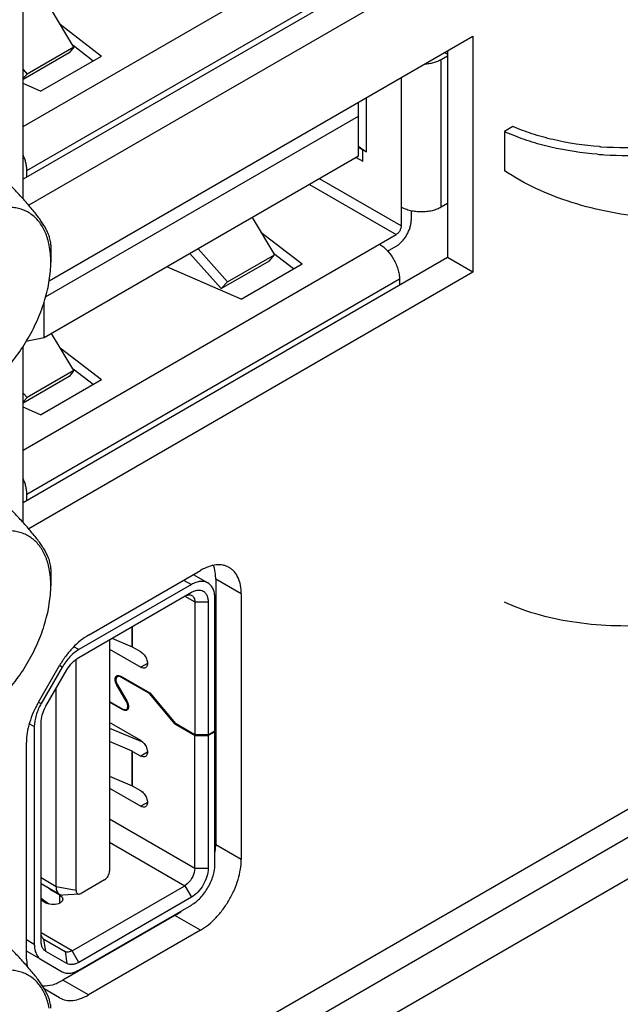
# Model space of a CAD drawing. Header units: inches. Extents: x 0 to 34, y 0 to 22.
# Tile 18 of 137: x 3.953 to 4.328, y 14.157 to 14.772. Entities that reach past the tile are written whole.
import ezdxf

# ---------------------------------------------------------------- set-up
doc = ezdxf.new("R2010")
doc.units = ezdxf.units.IN
doc.header["$LTSCALE"] = 1.87
doc.header["$MEASUREMENT"] = 0
doc.layers.get('0').update_dxf_attribs({"linetype": 'CONTINUOUS'})
doc.layers.add('02___PRT_ALL_AXES', color=7, linetype='CONTINUOUS')
doc.layers.add('COSMETIC', color=7, linetype='CONTINUOUS')

msp = doc.modelspace()

# ---------------------------------------------------------------- linework, layer by layer
at = {"color": 7, "linetype": 'CONTINUOUS'}
for p, q in [((3.95536, 14.70494), (4.18846, 14.83953)), ((3.95774, 14.67738), (4.19054, 14.8118)), ((3.98709, 14.75459), (3.97322, 14.77781)), ((3.97861, 14.76879), (4.00445, 14.74896)), ((3.98709, 14.75459), (3.95787, 14.73772)), ((3.98709, 14.75459), (3.98408, 14.7509)), ((3.99907, 14.74585), (3.98658, 14.75544)), ((3.98408, 14.7509), (3.95536, 14.73432)), ((3.96636, 14.72697), (4.00445, 14.74896)), ((4.21664, 14.7469), (4.22053, 14.74915)), ((4.21664, 14.65457), (4.21664, 14.7469)), ((4.21862, 14.75119), (4.22053, 14.75009)), ((5.20764, 14.73987), (3.70681, 13.87331)), ((3.95536, 14.74053), (3.95787, 14.73772)), ((3.95536, 14.73504), (3.95787, 14.73772)), ((4.19159, 14.73558), (4.19159, 14.64288)), ((3.96636, 14.72697), (3.95536, 14.73174)), ((4.1699, 14.68915), (4.1699, 14.72305)), ((4.16486, 14.68639), (4.16486, 14.72015)), ((3.96943, 14.59862), (4.16486, 14.71146)), ((4.26137, 14.70493), (4.2561, 14.70185)), ((4.2561, 14.70185), (4.2561, 14.67736)), ((4.16486, 14.69206), (4.16743, 14.69058)), ((4.16758, 14.68326), (4.16758, 14.69049)), ((4.16758, 14.69049), (4.1699, 14.68915)), ((4.16486, 14.68639), (3.9686, 14.57307)), ((4.16351, 14.68561), (4.16758, 14.68326)), ((3.95774, 14.67343), (3.95774, 14.67738)), ((4.19159, 14.64288), (4.14054, 14.67235)), ((4.13428, 14.66873), (4.18846, 14.63745)), ((4.22053, 14.65681), (4.21664, 14.65457)), ((4.09849, 14.64807), (4.11236, 14.62484)), ((4.19785, 14.65226), (4.19785, 14.64649)), ((3.95536, 14.50287), (4.18846, 14.63745)), ((4.10388, 14.63905), (4.12972, 14.61921)), ((3.97271, 14.63084), (3.97271, 14.6202)), ((4.18315, 14.62715), (4.18846, 14.63022)), ((4.07915, 14.60372), (4.05956, 14.62559)), ((4.08315, 14.60798), (4.06471, 14.62856)), ((4.08315, 14.60798), (4.11236, 14.62484)), ((4.10936, 14.62116), (4.11236, 14.62484)), ((4.12435, 14.61611), (4.11185, 14.6257)), ((4.09164, 14.59722), (4.04529, 14.61735)), ((4.07915, 14.60372), (4.10936, 14.62116)), ((4.09164, 14.59722), (4.12972, 14.61921)), ((3.95774, 14.47531), (4.19054, 14.60973)), ((4.08315, 14.60798), (4.07915, 14.60372)), ((4.19054, 14.60973), (4.19054, 14.60577)), ((3.9686, 14.57307), (3.9686, 14.59541)), ((3.98709, 14.55251), (3.97322, 14.57574)), ((3.9686, 14.57307), (3.95714, 14.57059)), ((3.97861, 14.56672), (4.00445, 14.54688)), ((3.98709, 14.55251), (3.95787, 14.53564)), ((3.98709, 14.55251), (3.98408, 14.54882)), ((3.99907, 14.54378), (3.98658, 14.55336)), ((3.98408, 14.54882), (3.95536, 14.53224)), ((3.96636, 14.52489), (4.00445, 14.54688)), ((3.95536, 14.53845), (3.95787, 14.53564)), ((3.95536, 14.53297), (3.95787, 14.53564)), ((3.96636, 14.52489), (3.95536, 14.52967)), ((3.95774, 14.47135), (3.95774, 14.47531)), ((3.97271, 14.42876), (3.97271, 14.41813)), ((4.07492, 14.42917), (4.0744, 14.43088)), ((4.05569, 14.42167), (4.06055, 14.41886)), ((4.06174, 14.42516), (4.07089, 14.41988)), ((4.09166, 14.41304), (4.07575, 14.42223)), ((4.07575, 14.42223), (4.07575, 14.25628)), ((4.06055, 14.41886), (3.99019, 14.37823)), ((3.99019, 14.37341), (4.06055, 14.41404)), ((4.05638, 14.41163), (4.06264, 14.40801)), ((4.06264, 14.40801), (4.07099, 14.40801)), ((4.06264, 14.40801), (4.06264, 14.32508)), ((4.07099, 14.40801), (4.07099, 14.32508)), ((4.07517, 14.32749), (4.07517, 14.41042)), ((4.02361, 14.3799), (4.02361, 14.39271)), ((4.02378, 14.37982), (4.02378, 14.39281)), ((4.0094, 14.3845), (4.0094, 14.23985)), ((4.01082, 14.38532), (4.02361, 14.3799)), ((3.99019, 14.37823), (3.98719, 14.37996)), ((4.0094, 14.37848), (4.02891, 14.36721)), ((4.02378, 14.37982), (4.02362, 14.37989)), ((4.02891, 14.37686), (4.02378, 14.37982)), ((4.02891, 14.37686), (4.02992, 14.37613)), ((3.98852, 14.2278), (3.98852, 14.37219)), ((3.97985, 14.36732), (3.9667, 14.34454)), ((3.96965, 14.34284), (3.9828, 14.36562)), ((3.97985, 14.36732), (3.97818, 14.36829)), ((4.03306, 14.36961), (4.02891, 14.36721)), ((4.01427, 14.36135), (4.01381, 14.36095)), ((4.01424, 14.36199), (4.01529, 14.36206)), ((4.01427, 14.36135), (4.01542, 14.36202)), ((4.01529, 14.36206), (4.01648, 14.36161)), ((4.01632, 14.36122), (4.01543, 14.36153)), ((4.01648, 14.36161), (4.03449, 14.35121)), ((4.01648, 14.36113), (4.0169, 14.36137)), ((4.03439, 14.35079), (4.01648, 14.36113)), ((3.97599, 14.23021), (3.97599, 14.35381)), ((4.01402, 14.35599), (4.0133, 14.35753)), ((4.01368, 14.35753), (4.01431, 14.35617)), ((4.01402, 14.35599), (4.01431, 14.35616)), ((4.01985, 14.34612), (4.01402, 14.35599)), ((4.01431, 14.35617), (4.02014, 14.3463)), ((4.02015, 14.34629), (4.01985, 14.34612)), ((4.02048, 14.34476), (4.01985, 14.34612)), ((4.02014, 14.3463), (4.02086, 14.34475)), ((4.03465, 14.35094), (4.03439, 14.35079)), ((4.05044, 14.33164), (4.03439, 14.35079)), ((4.03449, 14.35121), (4.05054, 14.33206)), ((3.96503, 14.34551), (3.9667, 14.34454)), ((4.0094, 14.34594), (4.01768, 14.34115)), ((4.01768, 14.34067), (4.0094, 14.34545)), ((4.01818, 14.34096), (4.01768, 14.34067)), ((4.01887, 14.34022), (4.01768, 14.34067)), ((4.01784, 14.34107), (4.01873, 14.34076)), ((4.01992, 14.3403), (4.01887, 14.34022)), ((4.01989, 14.34093), (4.02101, 14.34158)), ((4.01989, 14.34093), (4.02035, 14.34133)), ((3.95939, 14.33188), (3.96242, 14.33014)), ((3.96242, 14.33014), (3.96242, 14.19416)), ((3.96659, 14.19657), (3.96659, 14.33255)), ((4.02891, 14.32141), (4.0094, 14.33268)), ((4.0094, 14.32929), (4.02989, 14.32061)), ((4.05044, 14.33164), (4.05086, 14.33188)), ((4.05044, 14.33164), (4.06264, 14.3246)), ((4.06264, 14.32508), (4.05054, 14.33206)), ((4.07099, 14.32508), (4.06264, 14.32508)), ((4.06264, 14.3246), (4.07099, 14.3246)), ((4.06264, 14.24166), (4.06264, 14.3246)), ((4.07099, 14.32508), (4.07517, 14.32749)), ((4.07517, 14.32701), (4.07099, 14.3246)), ((4.07099, 14.3246), (4.07099, 14.24166)), ((4.07475, 14.32725), (4.07517, 14.32701)), ((4.07517, 14.24407), (4.07517, 14.32701)), ((4.02361, 14.31481), (4.0094, 14.32083)), ((4.02891, 14.32141), (4.02992, 14.32068)), ((4.02361, 14.29311), (4.02361, 14.31481)), ((4.02362, 14.31481), (4.02378, 14.31472)), ((4.02378, 14.31473), (4.02891, 14.31177)), ((4.02378, 14.29303), (4.02378, 14.31473)), ((4.03306, 14.31416), (4.02891, 14.31177)), ((4.07517, 14.31322), (4.07575, 14.31355)), ((4.0094, 14.29913), (4.02361, 14.29311)), ((4.0094, 14.29169), (4.02891, 14.28042)), ((4.02378, 14.29303), (4.02362, 14.2931)), ((4.02891, 14.29007), (4.02378, 14.29303)), ((4.02891, 14.29007), (4.02992, 14.28934)), ((4.03306, 14.28282), (4.02891, 14.28042)), ((4.06264, 14.24166), (4.0094, 14.2724)), ((4.0094, 14.25794), (4.05637, 14.23081)), ((4.07547, 14.25184), (4.07575, 14.25628)), ((4.09166, 14.24709), (4.07575, 14.25628)), ((4.07099, 14.24166), (4.06264, 14.24166)), ((3.97599, 14.23021), (3.96659, 14.23564)), ((3.96659, 14.23214), (3.97813, 14.22548)), ((3.97314, 14.22789), (3.9705, 14.22988)), ((3.98852, 14.2278), (3.97599, 14.23021)), ((3.98601, 14.19019), (4.05637, 14.23081)), ((4.00626, 14.23443), (3.99165, 14.22599)), ((4.058, 14.232), (4.05637, 14.23081)), ((4.05637, 14.23081), (4.06055, 14.22358)), ((3.96659, 14.22308), (3.9714, 14.21945)), ((3.97354, 14.22813), (3.97314, 14.22789)), ((3.9733, 14.22779), (3.97314, 14.2279)), ((3.9733, 14.22779), (3.97372, 14.22803)), ((3.97843, 14.22483), (3.9733, 14.22779)), ((3.97843, 14.22), (3.97843, 14.22483)), ((3.97843, 14.22483), (3.97949, 14.22399)), ((3.99036, 14.22557), (3.98029, 14.225)), ((4.06055, 14.22358), (3.99019, 14.18295)), ((3.99036, 14.22557), (3.99165, 14.22599)), ((3.96659, 14.22201), (3.97007, 14.22)), ((3.99019, 14.17813), (4.06055, 14.21876)), ((4.05029, 14.21219), (3.98029, 14.17177)), ((4.05029, 14.21219), (4.05387, 14.21455)), ((4.0662, 14.203), (4.05029, 14.21219)), ((3.98601, 14.19019), (3.96659, 14.2014)), ((3.96242, 14.19416), (3.95748, 14.19701)), ((3.96843, 14.19734), (3.98158, 14.18975)), ((3.96965, 14.18982), (3.96843, 14.19734)), ((3.9667, 14.1847), (3.95748, 14.19002)), ((3.9828, 14.18222), (3.96965, 14.18982)), ((3.98158, 14.18975), (3.9828, 14.18222)), ((3.99019, 14.18295), (3.98601, 14.19019)), ((3.9667, 14.1847), (3.97985, 14.17711)), ((3.9962, 14.16258), (3.98029, 14.17177))]:
    msp.add_line(p, q, dxfattribs=at)
at = {"color": 3, "linetype": 'CONTINUOUS'}
for p, q in [((5.1862, 14.75324), (3.62647, 13.85267)), ((3.9962, 14.38732), (4.0662, 14.42774)), ((4.09166, 14.41304), (4.09166, 14.24709)), ((3.96494, 14.34535), (3.9782, 14.36832)), ((3.95748, 14.18493), (3.95748, 14.32026)), ((4.0662, 14.203), (3.9962, 14.16258)), ((3.95748, 14.18493), (3.95785, 14.1802)), ((3.9782, 14.1608), (3.96863, 14.16632))]:
    msp.add_line(p, q, dxfattribs=at)
at = {"color": 7, "linetype": 'CONTINUOUS'}
for centre, radius, start, end in [((4.30861, 14.81458), 0.12436, 245.02424, 246.74029), ((4.33027, 14.89693), 0.20504, 265.84241, 266.11929), ((4.33083, 14.90918), 0.2173, 266.19087, 274.48782), ((4.3311, 14.90209), 0.21515, 265.51912, 266.66732), ((4.3316, 14.91389), 0.22696, 266.71324, 274.09231), ((4.01481, 14.3604), 0.00168, 120.03795, 123.94838), ((4.01482, 14.3604), 0.00169, 109.83266, 120.00877), ((4.0145, 14.3577), 0.00396, 59.98413, 62.6287), ((4.01966, 14.34459), 0.00396, 239.98413, 242.6287), ((4.01934, 14.34189), 0.00169, 289.83266, 300.00877), ((4.01934, 14.34188), 0.00168, 300.03796, 303.95337)]:
    msp.add_arc(centre, radius, start, end, dxfattribs=at)
msp.add_ellipse((4.04462, 14.6162), major_axis=(0.17436, -0.0457), ratio=0.687229, start_param=0.982137, end_param=1.002698, dxfattribs=at)
for points, knots in [([(4.20623, 14.74398), (4.2072, 14.74405), (4.20909, 14.74427), (4.21183, 14.74488), (4.21436, 14.74573), (4.21592, 14.74649), (4.21664, 14.7469)], [0, 0, 0, 0, 0.266548, 0.524754, 0.770422, 1, 1, 1, 1]), ([(4.3154, 14.69243), (4.30567, 14.69314), (4.29143, 14.69518), (4.27353, 14.70012), (4.26527, 14.70322), (4.26137, 14.70493)], [0, 0, 0, 0, 0.525726, 0.770619, 1, 1, 1, 1]), ([(4.31429, 14.6876), (4.30447, 14.68837), (4.29009, 14.69049), (4.27193, 14.69548), (4.2635, 14.69861), (4.2595, 14.70033)], [0, 0, 0, 0, 0.523307, 0.768613, 1, 1, 1, 1]), ([(3.95774, 14.67738), (3.95774, 14.67816), (3.95763, 14.67977), (3.95717, 14.68222), (3.95643, 14.68471), (3.95576, 14.68636), (3.95539, 14.68718)], [0, 0, 0, 0, 0.230203, 0.475747, 0.733534, 1, 1, 1, 1]), ([(4.3478, 14.64804), (4.33933, 14.64868), (4.32259, 14.65089), (4.2984, 14.65692), (4.27603, 14.66555), (4.26236, 14.67315), (4.2561, 14.67736)], [0, 0, 0, 0, 0.261974, 0.519742, 0.767336, 1, 1, 1, 1]), ([(3.97271, 14.63084), (3.97271, 14.63133), (3.97265, 14.63236), (3.9724, 14.63397), (3.97195, 14.63571), (3.97129, 14.63761), (3.97038, 14.63966), (3.96921, 14.64189), (3.96776, 14.6443), (3.96603, 14.64687), (3.96402, 14.6496), (3.96174, 14.65247), (3.95923, 14.65547), (3.95651, 14.65856), (3.9536, 14.66174), (3.94947, 14.66611), (3.94626, 14.66938), (3.94408, 14.67157)], [0, 0, 0, 0, 0.029036, 0.060847, 0.096088, 0.13545, 0.179603, 0.229116, 0.284387, 0.345586, 0.412583, 0.485027, 0.562349, 0.643904, 0.729018, 0.81709, 1, 1, 1, 1]), ([(3.97173, 14.63077), (3.97146, 14.63213), (3.97097, 14.63412), (3.97013, 14.63669), (3.9692, 14.63909), (3.96783, 14.64189), (3.96585, 14.64493), (3.96357, 14.64759), (3.96099, 14.64985), (3.95814, 14.65168), (3.95505, 14.65307), (3.95173, 14.65401), (3.94821, 14.65449), (3.94453, 14.65452), (3.94071, 14.65409), (3.93677, 14.65321), (3.93275, 14.65189), (3.92868, 14.65013), (3.926, 14.64871), (3.92466, 14.64794)], [0, 0, 0, 0, 0.068199, 0.101067, 0.133146, 0.195061, 0.254372, 0.311614, 0.36745, 0.422632, 0.47796, 0.534223, 0.592145, 0.652348, 0.715314, 0.781396, 0.850829, 0.923726, 1, 1, 1, 1]), ([(4.21664, 14.65457), (4.21622, 14.65433), (4.21534, 14.65387), (4.21345, 14.65306), (4.21086, 14.65227), (4.20755, 14.6517), (4.20412, 14.65151), (4.20068, 14.6517), (4.19738, 14.65227), (4.19478, 14.65306), (4.19289, 14.65387), (4.19201, 14.65433), (4.19159, 14.65457)], [0, 0, 0, 0, 0.055832, 0.114221, 0.237372, 0.366999, 0.5, 0.633001, 0.762628, 0.885779, 0.944168, 1, 1, 1, 1]), ([(4.18846, 14.63022), (4.1891, 14.63059), (4.19037, 14.63148), (4.19212, 14.63312), (4.19373, 14.63505), (4.19514, 14.63721), (4.1963, 14.63951), (4.19717, 14.64187), (4.19772, 14.6442), (4.19785, 14.64575), (4.19785, 14.64649)], [0, 0, 0, 0, 0.114156, 0.23733, 0.366981, 0.500006, 0.633031, 0.762679, 0.885848, 1, 1, 1, 1]), ([(4.19159, 14.64288), (4.19159, 14.64263), (4.19154, 14.64211), (4.19136, 14.64134), (4.19107, 14.64055), (4.19068, 14.63978), (4.19021, 14.63906), (4.18968, 14.63842), (4.18909, 14.63787), (4.18867, 14.63757), (4.18846, 14.63745)], [0, 0, 0, 0, 0.11412, 0.23734, 0.366964, 0.499994, 0.633025, 0.762652, 0.885875, 1, 1, 1, 1]), ([(3.97271, 14.6202), (3.97271, 14.62202), (3.97256, 14.62557), (3.97206, 14.62908), (3.97173, 14.63077)], [0, 0, 0, 0, 0.513733, 1, 1, 1, 1]), ([(4.17802, 14.63142), (4.17844, 14.63118), (4.17927, 14.63065), (4.18092, 14.62941), (4.1829, 14.62756), (4.18505, 14.62498), (4.18693, 14.6221), (4.18848, 14.61903), (4.18964, 14.61589), (4.19025, 14.61325), (4.1905, 14.6112), (4.19054, 14.61021), (4.19054, 14.60973)], [0, 0, 0, 0, 0.055833, 0.114222, 0.237375, 0.367003, 0.500006, 0.633008, 0.762634, 0.885783, 0.94417, 1, 1, 1, 1]), ([(3.92466, 14.53699), (3.92627, 14.53792), (3.92948, 14.53996), (3.93414, 14.54346), (3.9387, 14.54742), (3.94313, 14.55182), (3.94739, 14.5566), (3.95142, 14.56173), (3.9552, 14.56715), (3.95869, 14.57282), (3.96185, 14.57867), (3.96466, 14.58466), (3.96708, 14.59071), (3.9691, 14.59679), (3.97069, 14.60283), (3.97184, 14.60876), (3.97254, 14.61454), (3.97271, 14.61834), (3.97271, 14.6202)], [0, 0, 0, 0, 0.055826, 0.114185, 0.174788, 0.237356, 0.301553, 0.366998, 0.433288, 0.500006, 0.566724, 0.633014, 0.698457, 0.762652, 0.825221, 0.885824, 0.944164, 1, 1, 1, 1]), ([(3.95774, 14.47531), (3.95774, 14.47609), (3.95763, 14.4777), (3.95717, 14.48014), (3.95643, 14.48264), (3.95576, 14.48428), (3.95539, 14.4851)], [0, 0, 0, 0, 0.230203, 0.475747, 0.733534, 1, 1, 1, 1]), ([(3.97271, 14.42876), (3.97271, 14.42925), (3.97265, 14.43028), (3.9724, 14.43189), (3.97195, 14.43363), (3.97129, 14.43553), (3.97038, 14.43759), (3.96921, 14.43982), (3.96776, 14.44222), (3.96603, 14.44479), (3.96402, 14.44752), (3.96174, 14.45039), (3.95923, 14.45339), (3.95651, 14.45649), (3.9536, 14.45966), (3.94947, 14.46404), (3.94626, 14.4673), (3.94408, 14.46949)], [0, 0, 0, 0, 0.029036, 0.060847, 0.096088, 0.13545, 0.179603, 0.229116, 0.284387, 0.345586, 0.412583, 0.485027, 0.562349, 0.643904, 0.729018, 0.81709, 1, 1, 1, 1]), ([(3.97173, 14.42869), (3.97146, 14.43005), (3.97097, 14.43205), (3.97013, 14.43461), (3.9692, 14.43701), (3.96783, 14.43981), (3.96585, 14.44286), (3.96357, 14.44552), (3.96099, 14.44777), (3.95814, 14.4496), (3.95505, 14.45099), (3.95173, 14.45193), (3.94821, 14.45242), (3.94453, 14.45244), (3.94071, 14.45201), (3.93677, 14.45113), (3.93275, 14.44981), (3.92868, 14.44805), (3.926, 14.44664), (3.92466, 14.44586)], [0, 0, 0, 0, 0.068199, 0.101067, 0.133146, 0.195061, 0.254372, 0.311614, 0.36745, 0.422632, 0.47796, 0.534223, 0.592145, 0.652348, 0.715314, 0.781396, 0.850829, 0.923726, 1, 1, 1, 1]), ([(3.97271, 14.41813), (3.97271, 14.41995), (3.97256, 14.42349), (3.97206, 14.427), (3.97173, 14.42869)], [0, 0, 0, 0, 0.513733, 1, 1, 1, 1]), ([(4.07575, 14.42223), (4.07575, 14.42284), (4.07568, 14.42517), (4.07535, 14.42751), (4.07492, 14.42917)], [0, 0, 0, 0, 0.262766, 1, 1, 1, 1]), ([(4.07089, 14.41988), (4.0702, 14.42028), (4.06864, 14.42085), (4.06604, 14.42091), (4.06326, 14.42024), (4.06146, 14.41938), (4.06055, 14.41886)], [0, 0, 0, 0, 0.217769, 0.450922, 0.710218, 1, 1, 1, 1]), ([(4.07517, 14.41042), (4.07517, 14.41147), (4.07501, 14.41346), (4.0742, 14.4162), (4.07284, 14.41842), (4.07157, 14.41949), (4.07089, 14.41988)], [0, 0, 0, 0, 0.289777, 0.54907, 0.782226, 1, 1, 1, 1]), ([(3.92466, 14.33491), (3.92627, 14.33584), (3.92948, 14.33788), (3.93414, 14.34138), (3.9387, 14.34535), (3.94313, 14.34974), (3.94739, 14.35453), (3.95142, 14.35966), (3.9552, 14.36508), (3.95869, 14.37074), (3.96185, 14.37659), (3.96466, 14.38258), (3.96708, 14.38864), (3.9691, 14.39471), (3.97069, 14.40075), (3.97184, 14.40669), (3.97254, 14.41247), (3.97271, 14.41627), (3.97271, 14.41813)], [0, 0, 0, 0, 0.055826, 0.114185, 0.174788, 0.237356, 0.301553, 0.366998, 0.433288, 0.500006, 0.566724, 0.633014, 0.698457, 0.762652, 0.825221, 0.885824, 0.944164, 1, 1, 1, 1]), ([(4.06055, 14.41404), (4.0612, 14.41441), (4.06249, 14.41503), (4.06447, 14.4155), (4.06633, 14.41546), (4.06798, 14.41486), (4.06933, 14.41372), (4.0703, 14.41214), (4.07088, 14.41018), (4.07099, 14.40876), (4.07099, 14.40801)], [0, 0, 0, 0, 0.144857, 0.274554, 0.39112, 0.500011, 0.6089, 0.725461, 0.85515, 1, 1, 1, 1]), ([(4.05637, 14.41163), (4.05711, 14.41205), (4.05857, 14.41266), (4.06021, 14.41241), (4.0608, 14.41207)], [0, 0, 0, 0, 0.550793, 1, 1, 1, 1]), ([(4.0608, 14.41207), (4.0614, 14.41172), (4.06243, 14.41043), (4.06264, 14.40886), (4.06264, 14.40801)], [0, 0, 0, 0, 0.449215, 1, 1, 1, 1]), ([(4.3478, 14.39358), (4.3394, 14.39298), (4.32281, 14.39271), (4.29864, 14.39501), (4.2763, 14.3999), (4.26246, 14.40496), (4.2561, 14.40792)], [0, 0, 0, 0, 0.269547, 0.530182, 0.775444, 1, 1, 1, 1]), ([(3.99019, 14.37823), (3.98811, 14.37703), (3.98419, 14.37373), (3.98118, 14.36962), (3.97985, 14.36732)], [0, 0, 0, 0, 0.474439, 1, 1, 1, 1]), ([(3.9828, 14.36562), (3.98375, 14.36726), (3.9859, 14.3702), (3.9887, 14.37256), (3.99019, 14.37341)], [0, 0, 0, 0, 0.525563, 1, 1, 1, 1]), ([(4.02992, 14.37613), (4.03068, 14.37548), (4.03195, 14.37387), (4.0329, 14.37156), (4.03313, 14.36971), (4.03302, 14.36852), (4.03261, 14.36754), (4.03213, 14.36707), (4.03186, 14.36692)], [0, 0, 0, 0, 0.28619, 0.573632, 0.70253, 0.815674, 0.913047, 1, 1, 1, 1]), ([(4.03186, 14.36692), (4.03147, 14.36669), (4.03038, 14.36653), (4.0294, 14.36693), (4.02891, 14.36721)], [0, 0, 0, 0, 0.449151, 1, 1, 1, 1]), ([(4.0133, 14.35753), (4.01321, 14.35778), (4.01295, 14.35871), (4.01287, 14.35971), (4.01301, 14.36039)], [0, 0, 0, 0, 0.276843, 1, 1, 1, 1]), ([(4.01301, 14.36039), (4.01305, 14.36055), (4.0132, 14.36108), (4.01354, 14.36158), (4.01387, 14.3618)], [0, 0, 0, 0, 0.277953, 1, 1, 1, 1]), ([(4.01381, 14.36095), (4.01367, 14.36076), (4.01316, 14.35968), (4.01337, 14.35841), (4.01368, 14.35753)], [0, 0, 0, 0, 0.20562, 1, 1, 1, 1]), ([(4.01543, 14.36153), (4.01532, 14.36155), (4.01493, 14.36159), (4.01452, 14.3615), (4.01427, 14.36135)], [0, 0, 0, 0, 0.269984, 1, 1, 1, 1]), ([(3.9667, 14.34454), (3.96537, 14.34224), (3.96332, 14.33758), (3.96242, 14.33253), (3.96242, 14.33014)], [0, 0, 0, 0, 0.525567, 1, 1, 1, 1]), ([(3.96659, 14.33255), (3.96659, 14.33426), (3.96724, 14.33787), (3.9687, 14.3412), (3.96965, 14.34284)], [0, 0, 0, 0, 0.47443, 1, 1, 1, 1]), ([(4.01873, 14.34076), (4.01884, 14.34074), (4.01923, 14.3407), (4.01964, 14.34079), (4.01989, 14.34093)], [0, 0, 0, 0, 0.269984, 1, 1, 1, 1]), ([(4.02115, 14.34189), (4.02111, 14.34174), (4.02096, 14.34121), (4.02062, 14.34071), (4.02029, 14.34048)], [0, 0, 0, 0, 0.277951, 1, 1, 1, 1]), ([(4.02035, 14.34133), (4.02049, 14.34152), (4.021, 14.34261), (4.02079, 14.34388), (4.02048, 14.34476)], [0, 0, 0, 0, 0.20562, 1, 1, 1, 1]), ([(4.02086, 14.34475), (4.02095, 14.3445), (4.02121, 14.34358), (4.02129, 14.34257), (4.02115, 14.34189)], [0, 0, 0, 0, 0.276843, 1, 1, 1, 1]), ([(4.02992, 14.32068), (4.03068, 14.32003), (4.03195, 14.31843), (4.0329, 14.31611), (4.03313, 14.31426), (4.03302, 14.31307), (4.03261, 14.31209), (4.03213, 14.31162), (4.03186, 14.31147)], [0, 0, 0, 0, 0.28619, 0.573632, 0.70253, 0.815674, 0.913047, 1, 1, 1, 1]), ([(4.03186, 14.31147), (4.03147, 14.31124), (4.03038, 14.31108), (4.0294, 14.31148), (4.02891, 14.31177)], [0, 0, 0, 0, 0.449151, 1, 1, 1, 1]), ([(4.02992, 14.28934), (4.03068, 14.28869), (4.03195, 14.28708), (4.0329, 14.28477), (4.03313, 14.28292), (4.03302, 14.28173), (4.03261, 14.28075), (4.03213, 14.28028), (4.03186, 14.28013)], [0, 0, 0, 0, 0.28619, 0.573632, 0.70253, 0.815674, 0.913047, 1, 1, 1, 1]), ([(4.03186, 14.28013), (4.03147, 14.2799), (4.03038, 14.27974), (4.0294, 14.28014), (4.02891, 14.28042)], [0, 0, 0, 0, 0.449151, 1, 1, 1, 1]), ([(4.06264, 14.24166), (4.06264, 14.23989), (4.06158, 14.23627), (4.0594, 14.23324), (4.058, 14.232)], [0, 0, 0, 0, 0.485745, 1, 1, 1, 1]), ([(4.06055, 14.21876), (4.06263, 14.21996), (4.06655, 14.22326), (4.07113, 14.22953), (4.07427, 14.23663), (4.07517, 14.24168), (4.07517, 14.24407)], [0, 0, 0, 0, 0.237233, 0.500006, 0.762776, 1, 1, 1, 1]), ([(4.07099, 14.24166), (4.07099, 14.23995), (4.07035, 14.23634), (4.06811, 14.23127), (4.06484, 14.2268), (4.06203, 14.22444), (4.06055, 14.22358)], [0, 0, 0, 0, 0.237235, 0.499994, 0.762756, 1, 1, 1, 1]), ([(4.00626, 14.23443), (4.00719, 14.23497), (4.00866, 14.23666), (4.0094, 14.23878), (4.0094, 14.23985)], [0, 0, 0, 0, 0.500006, 1, 1, 1, 1]), ([(3.97599, 14.23021), (3.97599, 14.22922), (3.97623, 14.22739), (3.97743, 14.22588), (3.97813, 14.22548)], [0, 0, 0, 0, 0.550785, 1, 1, 1, 1]), ([(3.97813, 14.22548), (3.97829, 14.22539), (3.97896, 14.22507), (3.97973, 14.22497), (3.98029, 14.225)], [0, 0, 0, 0, 0.242055, 1, 1, 1, 1]), ([(3.97949, 14.22399), (3.9796, 14.22387), (3.97995, 14.22342), (3.98016, 14.22284), (3.98016, 14.22242)], [0, 0, 0, 0, 0.272736, 1, 1, 1, 1]), ([(3.98852, 14.2278), (3.98852, 14.22748), (3.98858, 14.22688), (3.98895, 14.22611), (3.98959, 14.22562), (3.99011, 14.22555), (3.99036, 14.22557)], [0, 0, 0, 0, 0.292797, 0.541889, 0.76638, 1, 1, 1, 1]), ([(3.97843, 14.22), (3.97719, 14.21929), (3.97425, 14.21872), (3.97131, 14.21929), (3.97007, 14.22)], [0, 0, 0, 0, 0.5, 1, 1, 1, 1]), ([(3.98016, 14.22242), (3.98016, 14.22196), (3.97975, 14.22093), (3.97891, 14.22029), (3.97843, 14.22)], [0, 0, 0, 0, 0.449173, 1, 1, 1, 1]), ([(3.96843, 14.19734), (3.96783, 14.19769), (3.9668, 14.19898), (3.96659, 14.20055), (3.96659, 14.2014)], [0, 0, 0, 0, 0.449242, 1, 1, 1, 1]), ([(3.97271, 14.15443), (3.97271, 14.15492), (3.97265, 14.15595), (3.9724, 14.15756), (3.97195, 14.1593), (3.97129, 14.1612), (3.97038, 14.16325), (3.96921, 14.16548), (3.96776, 14.16788), (3.96603, 14.17046), (3.96402, 14.17319), (3.96174, 14.17606), (3.95923, 14.17906), (3.95651, 14.18215), (3.9536, 14.18533), (3.94947, 14.1897), (3.94626, 14.19297), (3.94408, 14.19516)], [0, 0, 0, 0, 0.029036, 0.060847, 0.096088, 0.13545, 0.179603, 0.229116, 0.284387, 0.345586, 0.412583, 0.485027, 0.562349, 0.643904, 0.729018, 0.81709, 1, 1, 1, 1]), ([(3.96242, 14.19416), (3.96242, 14.19312), (3.96258, 14.19112), (3.96338, 14.18839), (3.96474, 14.18617), (3.96602, 14.1851), (3.9667, 14.1847)], [0, 0, 0, 0, 0.2898, 0.549049, 0.782227, 1, 1, 1, 1]), ([(3.96965, 14.18982), (3.96917, 14.1901), (3.96825, 14.19086), (3.96728, 14.19245), (3.96671, 14.1944), (3.96659, 14.19583), (3.96659, 14.19657)], [0, 0, 0, 0, 0.217718, 0.450941, 0.710293, 1, 1, 1, 1]), ([(3.98601, 14.19019), (3.98528, 14.18976), (3.98381, 14.18916), (3.98218, 14.1894), (3.98158, 14.18975)], [0, 0, 0, 0, 0.550763, 1, 1, 1, 1]), ([(3.99019, 14.18295), (3.98954, 14.18258), (3.98825, 14.18197), (3.98627, 14.18149), (3.98441, 14.18154), (3.98329, 14.18194), (3.9828, 14.18222)], [0, 0, 0, 0, 0.289709, 0.549064, 0.782288, 1, 1, 1, 1]), ([(3.97173, 14.15436), (3.97146, 14.15572), (3.97097, 14.15771), (3.97013, 14.16028), (3.9692, 14.16268), (3.96783, 14.16548), (3.96585, 14.16852), (3.96357, 14.17118), (3.96099, 14.17344), (3.95814, 14.17527), (3.95505, 14.17666), (3.95173, 14.1776), (3.94821, 14.17808), (3.94453, 14.17811), (3.94071, 14.17768), (3.93677, 14.1768), (3.93275, 14.17548), (3.92868, 14.17372), (3.926, 14.1723), (3.92466, 14.17153)], [0, 0, 0, 0, 0.068199, 0.101067, 0.133146, 0.195061, 0.254372, 0.311614, 0.36745, 0.422632, 0.47796, 0.534223, 0.592145, 0.652348, 0.715314, 0.781396, 0.850829, 0.923726, 1, 1, 1, 1]), ([(3.97985, 14.17711), (3.98053, 14.17672), (3.9821, 14.17615), (3.9847, 14.17608), (3.98748, 14.17675), (3.98928, 14.17761), (3.99019, 14.17813)], [0, 0, 0, 0, 0.217767, 0.450946, 0.710197, 1, 1, 1, 1]), ([(3.96756, 14.16836), (3.96961, 14.16818), (3.97288, 14.16858), (3.97707, 14.17007), (3.97922, 14.17115), (3.98029, 14.17177)], [0, 0, 0, 0, 0.462332, 0.721696, 1, 1, 1, 1])]:
    msp.add_open_spline(points, degree=3, knots=knots, dxfattribs=at)
at = {"color": 3, "linetype": 'CONTINUOUS'}
for points, knots in [([(4.0842, 14.42952), (4.08361, 14.42986), (4.08236, 14.43045), (4.07961, 14.43121), (4.07575, 14.43131), (4.07092, 14.43014), (4.06778, 14.42865), (4.0662, 14.42774)], [0, 0, 0, 0, 0.108165, 0.218337, 0.4513, 0.710677, 1, 1, 1, 1]), ([(4.09166, 14.41304), (4.09166, 14.41487), (4.09138, 14.41833), (4.08998, 14.4231), (4.08796, 14.42639), (4.08593, 14.42839), (4.08479, 14.42918), (4.0842, 14.42952)], [0, 0, 0, 0, 0.289317, 0.548692, 0.781658, 0.891832, 1, 1, 1, 1]), ([(3.9962, 14.38732), (3.99445, 14.38631), (3.99101, 14.3839), (3.98628, 14.37947), (3.98191, 14.37423), (3.97937, 14.37035), (3.9782, 14.36832)], [0, 0, 0, 0, 0.228254, 0.474649, 0.73403, 1, 1, 1, 1]), ([(3.96494, 14.34535), (3.96377, 14.34332), (3.96168, 14.33918), (3.95932, 14.33278), (3.95785, 14.32646), (3.95748, 14.32228), (3.95748, 14.32026)], [0, 0, 0, 0, 0.265975, 0.525357, 0.77175, 1, 1, 1, 1]), ([(4.0662, 14.203), (4.06794, 14.20401), (4.07138, 14.20642), (4.07612, 14.21085), (4.08049, 14.21609), (4.08431, 14.22194), (4.08746, 14.22818), (4.08982, 14.23458), (4.09129, 14.2409), (4.09166, 14.24508), (4.09166, 14.24709)], [0, 0, 0, 0, 0.114073, 0.237356, 0.366988, 0.500006, 0.633023, 0.762653, 0.885931, 1, 1, 1, 1]), ([(3.9782, 14.1608), (3.97938, 14.16012), (3.98211, 14.15913), (3.98664, 14.15901), (3.99148, 14.16018), (3.99462, 14.16167), (3.9962, 14.16258)], [0, 0, 0, 0, 0.217711, 0.450934, 0.71029, 1, 1, 1, 1])]:
    msp.add_open_spline(points, degree=3, knots=knots, dxfattribs=at)
at = {"layer": '02___PRT_ALL_AXES', "color": 7, "linetype": 'CONTINUOUS'}
for p, q in [((4.22053, 14.82516), (3.95536, 14.67206)), ((4.22053, 14.75229), (4.22053, 14.62308)), ((4.22053, 14.62308), (3.95536, 14.46998)), ((4.23644, 14.6139), (4.22053, 14.62308)), ((4.07575, 14.37795), (4.07517, 14.37829))]:
    msp.add_line(p, q, dxfattribs=at)
at = {"layer": '02___PRT_ALL_AXES', "color": 3, "linetype": 'CONTINUOUS'}
for p, q in [((4.23644, 14.81597), (3.95893, 14.65574)), ((3.95536, 14.65979), (3.95536, 14.80126)), ((5.18628, 14.77104), (3.64795, 13.88282)), ((3.97162, 14.60857), (4.23644, 14.76147)), ((4.23644, 14.76147), (4.23644, 14.6139)), ((4.23644, 14.6139), (3.95893, 14.45367)), ((3.95536, 14.45771), (3.95536, 14.56767))]:
    msp.add_line(p, q, dxfattribs=at)
at = {"layer": 'COSMETIC', "color": 4, "linetype": 'CONTINUOUS'}
msp.add_line((4.07575, 14.37795), (4.07517, 14.37829), dxfattribs=at)

doc.saveas('drawing.dxf')
